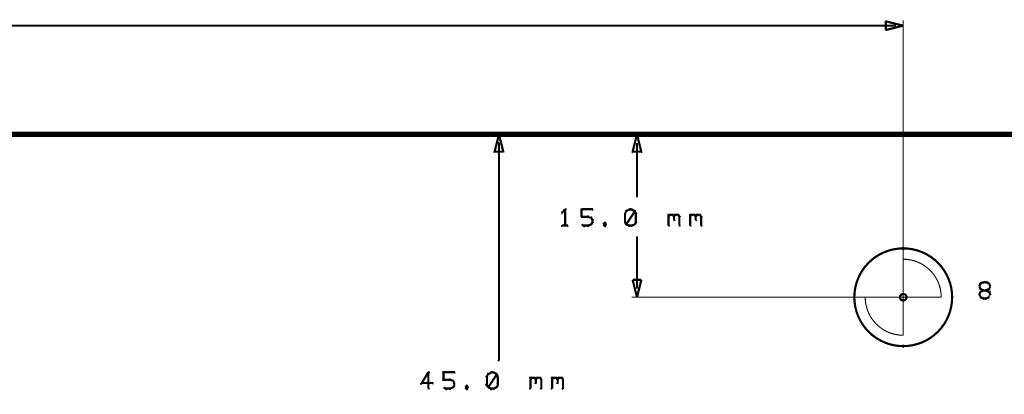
# Model space of a CAD drawing. Extents: x 178 to 725, y 26 to 878.
# Tile 43 of 93: x 506 to 597, y 288 to 323. Entities that reach past the tile are written whole.
import ezdxf

# ---------------------------------------------------------------- set-up
doc = ezdxf.new("R2010")
doc.units = 0
doc.layers.get('0').update_dxf_attribs({"linetype": 'CONTINUOUS'})
for name, color, linetype in [('COPPER', 3, 'CONTINUOUS'), ('DIMENSIONS', 2, 'CONTINUOUS'), ('DRAWING', 4, 'CONTINUOUS'), ('OUTLINES', 1, 'CONTINUOUS')]:
    doc.layers.add(name, color=color, linetype=linetype)

# ---------------------------------------------------------------- blocks, each defined once
blk = doc.blocks.new('VIA')
at = {"const_width": 0.2}
blk.add_lwpolyline([(-0.3, 0, 1), (0.3, 0, 1)], format="xyb", close=True, dxfattribs=at)

msp = doc.modelspace()

# ---------------------------------------------------------------- linework, layer by layer
at = {"layer": 'DIMENSIONS', "color": 94}
for points in [[(587.5, 322, 0.1, 0.1, 1), (587.5, 322, 0, 0, 0), (587.5, 322, 0, 0, 0), (587.5, 322, 0.2, 0.2, 0), (585.9, 321.6, 0, 0, 0), (585.9, 321.6, 0.1, 0.1, 0), (585.9, 321.6, 0.1, 0.1, 1), (585.9, 321.6, 0, 0, 0), (585.9, 321.6, 0.1, 0.1, 1), (586, 321.6, 0, 0, 0), (585.9, 321.6, 0, 0, 0), (585.9, 321.6, 0.2, 0.2, 0), (585.9, 322.4, 0, 0, 0), (585.9, 322.4, 0.1, 0.1, 0), (586, 322.4, 0.1, 0.1, 1), (585.9, 322.4, 0, 0, 0), (585.9, 322.4, 0.1, 0.1, 1), (585.9, 322.4, 0, 0, 0), (585.9, 322.4, 0, 0, 0), (585.9, 322.4, 0.2, 0.2, 0), (587.5, 322, 0.2, 0.2, 0), (587.5, 322, 0, 0, 0), (587.5, 322, 0.1, 0.1, 0), (587.5, 322, 0.1, 0.1, 1), (587.5, 322, 0, 0, 0)], [(550.3, 312, 0.1, 0.1, 1), (550.2, 312, 0, 0, 0), (550.3, 312, 0, 0, 0), (550.3, 312, 0.2, 0.2, 0), (550.7, 310.4, 0, 0, 0), (550.7, 310.4, 0.1, 0.1, 0), (550.6, 310.4, 0.1, 0.1, 1), (550.7, 310.4, 0, 0, 0), (550.7, 310.4, 0.1, 0.1, 1), (550.7, 310.4, 0, 0, 0), (550.7, 310.4, 0, 0, 0), (550.7, 310.4, 0.2, 0.2, 0), (549.9, 310.4, 0, 0, 0), (549.9, 310.4, 0.1, 0.1, 0), (549.9, 310.4, 0.1, 0.1, 1), (549.9, 310.4, 0, 0, 0), (549.8, 310.4, 0.1, 0.1, 1), (549.9, 310.4, 0, 0, 0), (549.9, 310.4, 0, 0, 0), (549.9, 310.4, 0.2, 0.2, 0), (550.3, 312, 0.2, 0.2, 0), (550.3, 312, 0, 0, 0), (550.3, 312, 0.1, 0.1, 0), (550.3, 312, 0.1, 0.1, 1), (550.2, 312, 0, 0, 0)], [(563, 312, 0.1, 0.1, 1), (563, 312, 0, 0, 0), (563, 312, 0, 0, 0), (563, 312, 0.2, 0.2, 0), (563.4, 310.4, 0, 0, 0), (563.4, 310.4, 0.1, 0.1, 0), (563.4, 310.4, 0.1, 0.1, 1), (563.4, 310.4, 0, 0, 0), (563.4, 310.3, 0.1, 0.1, 1), (563.4, 310.4, 0, 0, 0), (563.4, 310.4, 0, 0, 0), (563.4, 310.4, 0.2, 0.2, 0), (562.6, 310.4, 0, 0, 0), (562.6, 310.4, 0.1, 0.1, 0), (562.6, 310.4, 0.1, 0.1, 1), (562.6, 310.3, 0, 0, 0), (562.6, 310.4, 0.1, 0.1, 1), (562.6, 310.4, 0, 0, 0), (562.6, 310.4, 0, 0, 0), (562.6, 310.4, 0.2, 0.2, 0), (563, 312, 0.2, 0.2, 0), (563, 312, 0, 0, 0), (563, 312, 0.1, 0.1, 0), (563, 312, 0.1, 0.1, 1), (563, 312, 0, 0, 0)], [(563, 297, 0.1, 0.1, 1), (563, 297, 0, 0, 0), (563, 297, 0, 0, 0), (563, 297, 0.2, 0.2, 0), (562.6, 298.6, 0, 0, 0), (562.6, 298.6, 0.1, 0.1, 0), (562.6, 298.6, 0.1, 0.1, 1), (562.6, 298.6, 0, 0, 0), (562.6, 298.6, 0.1, 0.1, 1), (562.6, 298.6, 0, 0, 0), (562.6, 298.6, 0, 0, 0), (562.6, 298.6, 0.2, 0.2, 0), (563.4, 298.6, 0, 0, 0), (563.4, 298.6, 0.1, 0.1, 0), (563.4, 298.6, 0.1, 0.1, 1), (563.4, 298.6, 0, 0, 0), (563.4, 298.6, 0.1, 0.1, 1), (563.4, 298.6, 0, 0, 0), (563.4, 298.6, 0, 0, 0), (563.4, 298.6, 0.2, 0.2, 0), (563, 297, 0.2, 0.2, 0), (563, 297, 0, 0, 0), (563, 297, 0.1, 0.1, 0), (563, 297, 0.1, 0.1, 1), (563, 297, 0, 0, 0)]]:
    msp.add_lwpolyline(points, format="xyseb", close=True, dxfattribs=at)
for points in [[(587.5, 295, 0.1, 0.1, 1), (587.5, 295, 0, 0, 0), (587.5, 295, 0, 0, 0), (587.5, 295, 0.1, 0.1, 0), (587.5, 322.5, 0.1, 0.1, 0), (587.5, 322.5, 0, 0, 0), (587.5, 322.5, 0.1, 0.1, 0), (587.5, 322.5, 0.1, 0.1, 1), (587.5, 322.5, 0, 0, 0)], [(586.7, 321.9, 0.1, 0.1, 1), (586.7, 322.1, 0, 0, 0), (586.7, 322, 0, 0, 0), (586.7, 322, 0.2, 0.2, 0), (423.5, 322, 0.2, 0.2, 0), (423.5, 322, 0, 0, 0), (423.5, 322, 0.1, 0.1, 0), (423.5, 322.1, 0.1, 0.1, 1), (423.5, 321.9, 0, 0, 0)], [(589.5, 312, 0.1, 0.1, 1), (589.5, 312, 0, 0, 0), (589.5, 312, 0, 0, 0), (589.5, 312, 0.1, 0.1, 0), (549.8, 312, 0.1, 0.1, 0), (549.8, 312, 0, 0, 0), (549.8, 312, 0.1, 0.1, 0), (549.8, 312, 0.1, 0.1, 1), (549.8, 312, 0, 0, 0)], [(579.5, 312, 0.1, 0.1, 1), (579.5, 312, 0, 0, 0), (579.5, 312, 0, 0, 0), (579.5, 312, 0.1, 0.1, 0), (562.5, 312, 0.1, 0.1, 0), (562.5, 312, 0, 0, 0), (562.5, 312, 0.1, 0.1, 0), (562.5, 312, 0.1, 0.1, 1), (562.5, 312, 0, 0, 0)], [(550.3, 311.2, 0.1, 0.1, 1), (550.2, 311.2, 0, 0, 0), (550.3, 311.2, 0, 0, 0), (550.3, 311.2, 0.2, 0.2, 0), (550.3, 291.2, 0.2, 0.2, 0), (550.3, 291.2, 0, 0, 0), (550.3, 291.2, 0.1, 0.1, 0), (550.2, 291.2, 0.1, 0.1, 1), (550.3, 291.2, 0, 0, 0)], [(563, 311.2, 0.1, 0.1, 1), (563, 311.2, 0, 0, 0), (563, 311.2, 0, 0, 0), (563, 311.2, 0.2, 0.2, 0), (563, 306.2, 0.2, 0.2, 0), (563, 306.2, 0, 0, 0), (563, 306.2, 0.1, 0.1, 0), (563, 306.2, 0.1, 0.1, 1), (563, 306.2, 0, 0, 0)], [(556.4, 305, 0.1, 0.1, 1), (556.4, 305.1, 0, 0, 0), (556.4, 305.1, 0, 0, 0), (556.4, 305.1, 0.2, 0.2, 0), (556.1, 304.8, 0.2, 0.2, 0), (556.1, 304.8, 0, 0, 0), (556.1, 304.8, 0.1, 0.1, 0), (556.1, 304.9, 0.1, 0.1, 1), (556.2, 304.8, 0, 0, 0)], [(556.4, 303.6, 0.1, 0.1, 1), (556.5, 303.6, 0, 0, 0), (556.4, 303.6, 0, 0, 0), (556.4, 303.6, 0.2, 0.2, 0), (556.4, 305.1, 0.2, 0.2, 0), (556.4, 305.1, 0, 0, 0), (556.4, 305.1, 0.1, 0.1, 0), (556.5, 305.1, 0.1, 0.1, 1), (556.4, 305.1, 0, 0, 0)], [(557.9, 305.1, 0.1, 0.1, 1), (557.9, 305, 0, 0, 0), (557.9, 305.1, 0, 0, 0), (557.9, 305.1, 0.2, 0.2, 0), (558.9, 305.1, 0.2, 0.2, 0), (558.9, 305.1, 0, 0, 0), (558.9, 305.1, 0.1, 0.1, 0), (558.9, 305, 0.1, 0.1, 1), (558.9, 305.1, 0, 0, 0)], [(558.5, 304.4, 0.1, 0.1, 1), (558.5, 304.5, 0, 0, 0), (558.5, 304.4, 0, 0, 0), (558.5, 304.4, 0.2, 0.2, 0), (557.9, 304.4, 0.2, 0.2, 0), (557.9, 304.4, 0, 0, 0), (557.9, 304.4, 0.1, 0.1, 0), (557.9, 304.5, 0.1, 0.1, 1), (557.9, 304.4, 0, 0, 0)], [(557.9, 304.4, 0.1, 0.1, 1), (558, 304.4, 0, 0, 0), (557.9, 304.4, 0, 0, 0), (557.9, 304.4, 0.2, 0.2, 0), (557.9, 305.1, 0.2, 0.2, 0), (557.9, 305.1, 0, 0, 0), (557.9, 305.1, 0.1, 0.1, 0), (558, 305.1, 0.1, 0.1, 1), (557.9, 305.1, 0, 0, 0)], [(558.8, 304.3, 0.1, 0.1, 1), (558.8, 304.4, 0, 0, 0), (558.8, 304.3, 0, 0, 0), (558.8, 304.3, 0.2, 0.2, 0), (558.5, 304.4, 0.2, 0.2, 0), (558.5, 304.4, 0, 0, 0), (558.5, 304.4, 0.1, 0.1, 0), (558.5, 304.5, 0.1, 0.1, 1), (558.5, 304.4, 0, 0, 0)], [(558.9, 304, 0.1, 0.1, 1), (558.9, 304.1, 0, 0, 0), (558.9, 304.1, 0, 0, 0), (558.9, 304.1, 0.2, 0.2, 0), (558.8, 304.3, 0.2, 0.2, 0), (558.8, 304.3, 0, 0, 0), (558.8, 304.3, 0.1, 0.1, 0), (558.8, 304.3, 0.1, 0.1, 1), (558.7, 304.3, 0, 0, 0)], [(562.1, 304.9, 0.1, 0.1, 1), (562, 305, 0, 0, 0), (562, 304.9, 0, 0, 0), (562, 304.9, 0.2, 0.2, 0), (561.9, 304.7, 0.2, 0.2, 0), (561.9, 304.7, 0, 0, 0), (561.9, 304.7, 0.1, 0.1, 0), (561.9, 304.7, 0.1, 0.1, 1), (561.9, 304.7, 0, 0, 0)], [(562, 304.7, 0.1, 0.1, 1), (561.9, 304.7, 0, 0, 0), (561.9, 304.7, 0, 0, 0), (561.9, 304.7, 0.2, 0.2, 0), (561.9, 303.9, 0.2, 0.2, 0), (561.9, 303.9, 0, 0, 0), (561.9, 303.9, 0.1, 0.1, 0), (561.9, 303.9, 0.1, 0.1, 1), (562, 303.9, 0, 0, 0)], [(562.3, 305, 0.1, 0.1, 1), (562.3, 305.1, 0, 0, 0), (562.3, 305.1, 0, 0, 0), (562.3, 305.1, 0.2, 0.2, 0), (562, 304.9, 0.2, 0.2, 0), (562, 304.9, 0, 0, 0), (562, 304.9, 0.1, 0.1, 0), (562, 305, 0.1, 0.1, 1), (562, 304.9, 0, 0, 0)], [(562, 303.7, 0.1, 0.1, 1), (562.1, 303.7, 0, 0, 0), (562, 303.7, 0, 0, 0), (562, 303.7, 0.2, 0.2, 0), (562.8, 304.9, 0.2, 0.2, 0), (562.8, 304.9, 0, 0, 0), (562.8, 304.9, 0.1, 0.1, 0), (562.8, 304.9, 0.1, 0.1, 1), (562.7, 305, 0, 0, 0)], [(562.5, 305, 0.1, 0.1, 1), (562.5, 305.1, 0, 0, 0), (562.5, 305.1, 0, 0, 0), (562.5, 305.1, 0.2, 0.2, 0), (562.3, 305.1, 0.2, 0.2, 0), (562.3, 305.1, 0, 0, 0), (562.3, 305.1, 0.1, 0.1, 0), (562.3, 305.1, 0.1, 0.1, 1), (562.3, 305, 0, 0, 0)], [(562.8, 304.9, 0.1, 0.1, 1), (562.8, 305, 0, 0, 0), (562.8, 304.9, 0, 0, 0), (562.8, 304.9, 0.2, 0.2, 0), (562.5, 305.1, 0.2, 0.2, 0), (562.5, 305.1, 0, 0, 0), (562.5, 305.1, 0.1, 0.1, 0), (562.5, 305.1, 0.1, 0.1, 1), (562.5, 305, 0, 0, 0)], [(562.9, 304.7, 0.1, 0.1, 1), (562.9, 304.7, 0, 0, 0), (562.9, 304.7, 0, 0, 0), (562.9, 304.7, 0.2, 0.2, 0), (562.8, 304.9, 0.2, 0.2, 0), (562.8, 304.9, 0, 0, 0), (562.8, 304.9, 0.1, 0.1, 0), (562.8, 305, 0.1, 0.1, 1), (562.7, 304.9, 0, 0, 0)], [(562.9, 303.9, 0.1, 0.1, 1), (563, 303.9, 0, 0, 0), (562.9, 303.9, 0, 0, 0), (562.9, 303.9, 0.2, 0.2, 0), (562.9, 304.7, 0.2, 0.2, 0), (562.9, 304.7, 0, 0, 0), (562.9, 304.7, 0.1, 0.1, 0), (563, 304.7, 0.1, 0.1, 1), (562.9, 304.7, 0, 0, 0)], [(565.9, 304.5, 0.1, 0.1, 1), (565.9, 304.4, 0, 0, 0), (565.9, 304.4, 0, 0, 0), (565.9, 304.4, 0.2, 0.2, 0), (566, 304.6, 0.2, 0.2, 0), (566, 304.6, 0, 0, 0), (566, 304.6, 0.1, 0.1, 0), (566.1, 304.5, 0.1, 0.1, 1), (566, 304.6, 0, 0, 0)], [(565.9, 303.6, 0.1, 0.1, 1), (566, 303.6, 0, 0, 0), (565.9, 303.6, 0, 0, 0), (565.9, 303.6, 0.2, 0.2, 0), (565.9, 304.6, 0.2, 0.2, 0), (565.9, 304.6, 0, 0, 0), (565.9, 304.6, 0.1, 0.1, 0), (566, 304.6, 0.1, 0.1, 1), (565.9, 304.6, 0, 0, 0)], [(566, 304.6, 0.1, 0.1, 1), (566, 304.5, 0, 0, 0), (566, 304.6, 0, 0, 0), (566, 304.6, 0.2, 0.2, 0), (566.3, 304.6, 0.2, 0.2, 0), (566.3, 304.6, 0, 0, 0), (566.3, 304.6, 0.1, 0.1, 0), (566.3, 304.5, 0.1, 0.1, 1), (566.3, 304.6, 0, 0, 0)], [(566.3, 304.6, 0.1, 0.1, 1), (566.2, 304.5, 0, 0, 0), (566.3, 304.6, 0, 0, 0), (566.3, 304.6, 0.2, 0.2, 0), (566.4, 304.4, 0.2, 0.2, 0), (566.4, 304.4, 0, 0, 0), (566.4, 304.4, 0.1, 0.1, 0), (566.4, 304.4, 0.1, 0.1, 1), (566.4, 304.5, 0, 0, 0)], [(566.4, 304.5, 0.1, 0.1, 1), (566.4, 304.4, 0, 0, 0), (566.4, 304.4, 0, 0, 0), (566.4, 304.4, 0.2, 0.2, 0), (566.5, 304.6, 0.2, 0.2, 0), (566.5, 304.6, 0, 0, 0), (566.5, 304.6, 0.1, 0.1, 0), (566.6, 304.5, 0.1, 0.1, 1), (566.5, 304.6, 0, 0, 0)], [(566.5, 304.4, 0.1, 0.1, 1), (566.4, 304.4, 0, 0, 0), (566.4, 304.4, 0, 0, 0), (566.4, 304.4, 0.2, 0.2, 0), (566.4, 304.1, 0.2, 0.2, 0), (566.4, 304.1, 0, 0, 0), (566.4, 304.1, 0.1, 0.1, 0), (566.4, 304.1, 0.1, 0.1, 1), (566.5, 304.1, 0, 0, 0)], [(566.5, 304.6, 0.1, 0.1, 1), (566.5, 304.5, 0, 0, 0), (566.5, 304.6, 0, 0, 0), (566.5, 304.6, 0.2, 0.2, 0), (566.8, 304.6, 0.2, 0.2, 0), (566.8, 304.6, 0, 0, 0), (566.8, 304.6, 0.1, 0.1, 0), (566.8, 304.5, 0.1, 0.1, 1), (566.8, 304.6, 0, 0, 0)], [(566.8, 304.6, 0.1, 0.1, 1), (566.7, 304.5, 0, 0, 0), (566.8, 304.6, 0, 0, 0), (566.8, 304.6, 0.2, 0.2, 0), (566.9, 304.4, 0.2, 0.2, 0), (566.9, 304.4, 0, 0, 0), (566.9, 304.4, 0.1, 0.1, 0), (566.9, 304.4, 0.1, 0.1, 1), (566.9, 304.5, 0, 0, 0)], [(567, 304.4, 0.1, 0.1, 1), (566.9, 304.4, 0, 0, 0), (566.9, 304.4, 0, 0, 0), (566.9, 304.4, 0.2, 0.2, 0), (566.9, 303.6, 0.2, 0.2, 0), (566.9, 303.6, 0, 0, 0), (566.9, 303.6, 0.1, 0.1, 0), (566.9, 303.6, 0.1, 0.1, 1), (567, 303.6, 0, 0, 0)], [(567.9, 304.5, 0.1, 0.1, 1), (567.9, 304.4, 0, 0, 0), (567.9, 304.4, 0, 0, 0), (567.9, 304.4, 0.2, 0.2, 0), (568, 304.6, 0.2, 0.2, 0), (568, 304.6, 0, 0, 0), (568, 304.6, 0.1, 0.1, 0), (568.1, 304.5, 0.1, 0.1, 1), (568, 304.6, 0, 0, 0)], [(567.9, 303.6, 0.1, 0.1, 1), (568, 303.6, 0, 0, 0), (567.9, 303.6, 0, 0, 0), (567.9, 303.6, 0.2, 0.2, 0), (567.9, 304.6, 0.2, 0.2, 0), (567.9, 304.6, 0, 0, 0), (567.9, 304.6, 0.1, 0.1, 0), (568, 304.6, 0.1, 0.1, 1), (567.9, 304.6, 0, 0, 0)], [(568, 304.6, 0.1, 0.1, 1), (568, 304.5, 0, 0, 0), (568, 304.6, 0, 0, 0), (568, 304.6, 0.2, 0.2, 0), (568.3, 304.6, 0.2, 0.2, 0), (568.3, 304.6, 0, 0, 0), (568.3, 304.6, 0.1, 0.1, 0), (568.3, 304.5, 0.1, 0.1, 1), (568.3, 304.6, 0, 0, 0)], [(568.3, 304.6, 0.1, 0.1, 1), (568.2, 304.5, 0, 0, 0), (568.3, 304.6, 0, 0, 0), (568.3, 304.6, 0.2, 0.2, 0), (568.4, 304.4, 0.2, 0.2, 0), (568.4, 304.4, 0, 0, 0), (568.4, 304.4, 0.1, 0.1, 0), (568.4, 304.4, 0.1, 0.1, 1), (568.4, 304.5, 0, 0, 0)], [(568.4, 304.5, 0.1, 0.1, 1), (568.4, 304.4, 0, 0, 0), (568.4, 304.4, 0, 0, 0), (568.4, 304.4, 0.2, 0.2, 0), (568.5, 304.6, 0.2, 0.2, 0), (568.5, 304.6, 0, 0, 0), (568.5, 304.6, 0.1, 0.1, 0), (568.6, 304.5, 0.1, 0.1, 1), (568.5, 304.6, 0, 0, 0)], [(568.5, 304.4, 0.1, 0.1, 1), (568.4, 304.4, 0, 0, 0), (568.4, 304.4, 0, 0, 0), (568.4, 304.4, 0.2, 0.2, 0), (568.4, 304.1, 0.2, 0.2, 0), (568.4, 304.1, 0, 0, 0), (568.4, 304.1, 0.1, 0.1, 0), (568.4, 304.1, 0.1, 0.1, 1), (568.5, 304.1, 0, 0, 0)], [(568.5, 304.6, 0.1, 0.1, 1), (568.5, 304.5, 0, 0, 0), (568.5, 304.6, 0, 0, 0), (568.5, 304.6, 0.2, 0.2, 0), (568.8, 304.6, 0.2, 0.2, 0), (568.8, 304.6, 0, 0, 0), (568.8, 304.6, 0.1, 0.1, 0), (568.8, 304.5, 0.1, 0.1, 1), (568.8, 304.6, 0, 0, 0)], [(568.8, 304.6, 0.1, 0.1, 1), (568.7, 304.5, 0, 0, 0), (568.8, 304.6, 0, 0, 0), (568.8, 304.6, 0.2, 0.2, 0), (568.9, 304.4, 0.2, 0.2, 0), (568.9, 304.4, 0, 0, 0), (568.9, 304.4, 0.1, 0.1, 0), (568.9, 304.4, 0.1, 0.1, 1), (568.9, 304.5, 0, 0, 0)], [(569, 304.4, 0.1, 0.1, 1), (568.9, 304.4, 0, 0, 0), (568.9, 304.4, 0, 0, 0), (568.9, 304.4, 0.2, 0.2, 0), (568.9, 303.6, 0.2, 0.2, 0), (568.9, 303.6, 0, 0, 0), (568.9, 303.6, 0.1, 0.1, 0), (568.9, 303.6, 0.1, 0.1, 1), (569, 303.6, 0, 0, 0)], [(556.1, 303.6, 0.1, 0.1, 1), (556.1, 303.5, 0, 0, 0), (556.1, 303.6, 0, 0, 0), (556.1, 303.6, 0.2, 0.2, 0), (556.6, 303.6, 0.2, 0.2, 0), (556.6, 303.6, 0, 0, 0), (556.6, 303.6, 0.1, 0.1, 0), (556.6, 303.5, 0.1, 0.1, 1), (556.6, 303.6, 0, 0, 0)], [(557.9, 303.7, 0.1, 0.1, 1), (557.9, 303.7, 0, 0, 0), (557.9, 303.7, 0, 0, 0), (557.9, 303.7, 0.2, 0.2, 0), (558.1, 303.6, 0.2, 0.2, 0), (558.1, 303.6, 0, 0, 0), (558.1, 303.6, 0.1, 0.1, 0), (558.1, 303.5, 0.1, 0.1, 1), (558.2, 303.6, 0, 0, 0)], [(558.1, 303.6, 0.1, 0.1, 1), (558.1, 303.5, 0, 0, 0), (558.1, 303.6, 0, 0, 0), (558.1, 303.6, 0.2, 0.2, 0), (558.5, 303.6, 0.2, 0.2, 0), (558.5, 303.6, 0, 0, 0), (558.5, 303.6, 0.1, 0.1, 0), (558.5, 303.5, 0.1, 0.1, 1), (558.5, 303.6, 0, 0, 0)], [(558.5, 303.6, 0.1, 0.1, 1), (558.5, 303.5, 0, 0, 0), (558.5, 303.6, 0, 0, 0), (558.5, 303.6, 0.2, 0.2, 0), (558.8, 303.7, 0.2, 0.2, 0), (558.8, 303.7, 0, 0, 0), (558.8, 303.7, 0.1, 0.1, 0), (558.8, 303.7, 0.1, 0.1, 1), (558.8, 303.7, 0, 0, 0)], [(558.7, 303.7, 0.1, 0.1, 1), (558.8, 303.7, 0, 0, 0), (558.8, 303.7, 0, 0, 0), (558.8, 303.7, 0.2, 0.2, 0), (558.9, 303.9, 0.2, 0.2, 0), (558.9, 303.9, 0, 0, 0), (558.9, 303.9, 0.1, 0.1, 0), (558.9, 303.9, 0.1, 0.1, 1), (558.9, 304, 0, 0, 0)], [(558.9, 303.9, 0.1, 0.1, 1), (559, 303.9, 0, 0, 0), (558.9, 303.9, 0, 0, 0), (558.9, 303.9, 0.2, 0.2, 0), (558.9, 304.1, 0.2, 0.2, 0), (558.9, 304.1, 0, 0, 0), (558.9, 304.1, 0.1, 0.1, 0), (559, 304.1, 0.1, 0.1, 1), (558.9, 304.1, 0, 0, 0)], [(560.1, 303.8, 0.1, 0.1, 1), (560, 303.9, 0, 0, 0), (560, 303.8, 0, 0, 0), (560, 303.8, 0.2, 0.2, 0), (559.9, 303.7, 0.2, 0.2, 0), (559.9, 303.7, 0, 0, 0), (559.9, 303.7, 0.1, 0.1, 0), (559.9, 303.7, 0.1, 0.1, 1), (559.9, 303.7, 0, 0, 0)], [(559.9, 303.7, 0.1, 0.1, 1), (559.9, 303.7, 0, 0, 0), (559.9, 303.7, 0, 0, 0), (559.9, 303.7, 0.2, 0.2, 0), (560, 303.6, 0.2, 0.2, 0), (560, 303.6, 0, 0, 0), (560, 303.6, 0.1, 0.1, 0), (560, 303.5, 0.1, 0.1, 1), (560.1, 303.6, 0, 0, 0)], [(560.1, 303.7, 0.1, 0.1, 1), (560.2, 303.7, 0, 0, 0), (560.1, 303.7, 0, 0, 0), (560.1, 303.7, 0.2, 0.2, 0), (560, 303.8, 0.2, 0.2, 0), (560, 303.8, 0, 0, 0), (560, 303.8, 0.1, 0.1, 0), (560.1, 303.9, 0.1, 0.1, 1), (560, 303.8, 0, 0, 0)], [(560, 303.6, 0.1, 0.1, 1), (560.1, 303.5, 0, 0, 0), (560, 303.6, 0, 0, 0), (560, 303.6, 0.2, 0.2, 0), (560.1, 303.7, 0.2, 0.2, 0), (560.1, 303.7, 0, 0, 0), (560.1, 303.7, 0.1, 0.1, 0), (560.2, 303.7, 0.1, 0.1, 1), (560.1, 303.7, 0, 0, 0)], [(561.9, 304, 0.1, 0.1, 1), (561.9, 303.9, 0, 0, 0), (561.9, 303.9, 0, 0, 0), (561.9, 303.9, 0.2, 0.2, 0), (562, 303.7, 0.2, 0.2, 0), (562, 303.7, 0, 0, 0), (562, 303.7, 0.1, 0.1, 0), (562, 303.7, 0.1, 0.1, 1), (562.1, 303.7, 0, 0, 0)], [(562, 303.7, 0.1, 0.1, 1), (562, 303.7, 0, 0, 0), (562, 303.7, 0, 0, 0), (562, 303.7, 0.2, 0.2, 0), (562.3, 303.6, 0.2, 0.2, 0), (562.3, 303.6, 0, 0, 0), (562.3, 303.6, 0.1, 0.1, 0), (562.3, 303.5, 0.1, 0.1, 1), (562.3, 303.6, 0, 0, 0)], [(562.3, 303.6, 0.1, 0.1, 1), (562.3, 303.5, 0, 0, 0), (562.3, 303.6, 0, 0, 0), (562.3, 303.6, 0.2, 0.2, 0), (562.5, 303.6, 0.2, 0.2, 0), (562.5, 303.6, 0, 0, 0), (562.5, 303.6, 0.1, 0.1, 0), (562.5, 303.5, 0.1, 0.1, 1), (562.5, 303.6, 0, 0, 0)], [(562.5, 303.6, 0.1, 0.1, 1), (562.5, 303.5, 0, 0, 0), (562.5, 303.6, 0, 0, 0), (562.5, 303.6, 0.2, 0.2, 0), (562.8, 303.7, 0.2, 0.2, 0), (562.8, 303.7, 0, 0, 0), (562.8, 303.7, 0.1, 0.1, 0), (562.8, 303.7, 0.1, 0.1, 1), (562.8, 303.7, 0, 0, 0)], [(562.7, 303.7, 0.1, 0.1, 1), (562.8, 303.7, 0, 0, 0), (562.8, 303.7, 0, 0, 0), (562.8, 303.7, 0.2, 0.2, 0), (562.9, 303.9, 0.2, 0.2, 0), (562.9, 303.9, 0, 0, 0), (562.9, 303.9, 0.1, 0.1, 0), (562.9, 303.9, 0.1, 0.1, 1), (562.9, 304, 0, 0, 0)], [(563, 297.8, 0.1, 0.1, 1), (563, 297.8, 0, 0, 0), (563, 297.8, 0, 0, 0), (563, 297.8, 0.2, 0.2, 0), (563, 302.6, 0.2, 0.2, 0), (563, 302.6, 0, 0, 0), (563, 302.6, 0.1, 0.1, 0), (563, 302.6, 0.1, 0.1, 1), (563, 302.6, 0, 0, 0)], [(586.7, 297, 0.1, 0.1, 1), (586.7, 297, 0, 0, 0), (586.7, 297, 0, 0, 0), (586.7, 297, 0.1, 0.1, 0), (562.5, 297, 0.1, 0.1, 0), (562.5, 297, 0, 0, 0), (562.5, 297, 0.1, 0.1, 0), (562.5, 297, 0.1, 0.1, 1), (562.5, 297, 0, 0, 0)], [(543.9, 290, 0.1, 0.1, 1), (543.8, 290.1, 0, 0, 0), (543.8, 290.1, 0, 0, 0), (543.8, 290.1, 0.2, 0.2, 0), (543.2, 289.1, 0.2, 0.2, 0), (543.2, 289.1, 0, 0, 0), (543.2, 289.1, 0.1, 0.1, 0), (543.1, 289.1, 0.1, 0.1, 1), (543.2, 289, 0, 0, 0)], [(543.8, 288.6, 0.1, 0.1, 1), (543.9, 288.6, 0, 0, 0), (543.8, 288.6, 0, 0, 0), (543.8, 288.6, 0.2, 0.2, 0), (543.8, 290.1, 0.2, 0.2, 0), (543.8, 290.1, 0, 0, 0), (543.8, 290.1, 0.1, 0.1, 0), (543.9, 290.1, 0.1, 0.1, 1), (543.8, 290.1, 0, 0, 0)], [(545.1, 289.4, 0.1, 0.1, 1), (545.2, 289.4, 0, 0, 0), (545.2, 289.4, 0, 0, 0), (545.2, 289.4, 0.2, 0.2, 0), (545.2, 290.1, 0.2, 0.2, 0), (545.2, 290.1, 0, 0, 0), (545.2, 290.1, 0.1, 0.1, 0), (545.2, 290.1, 0.1, 0.1, 1), (545.1, 290.1, 0, 0, 0)], [(545.2, 290.1, 0.1, 0.1, 1), (545.2, 290, 0, 0, 0), (545.2, 290.1, 0, 0, 0), (545.2, 290.1, 0.2, 0.2, 0), (546.2, 290.1, 0.2, 0.2, 0), (546.2, 290.1, 0, 0, 0), (546.2, 290.1, 0.1, 0.1, 0), (546.2, 290, 0.1, 0.1, 1), (546.2, 290.1, 0, 0, 0)], [(549.4, 289.9, 0.1, 0.1, 1), (549.3, 290, 0, 0, 0), (549.3, 289.9, 0, 0, 0), (549.3, 289.9, 0.2, 0.2, 0), (549.2, 289.7, 0.2, 0.2, 0), (549.2, 289.7, 0, 0, 0), (549.2, 289.7, 0.1, 0.1, 0), (549.1, 289.7, 0.1, 0.1, 1), (549.2, 289.7, 0, 0, 0)], [(549.6, 290, 0.1, 0.1, 1), (549.5, 290.1, 0, 0, 0), (549.6, 290.1, 0, 0, 0), (549.6, 290.1, 0.2, 0.2, 0), (549.3, 289.9, 0.2, 0.2, 0), (549.3, 289.9, 0, 0, 0), (549.3, 289.9, 0.1, 0.1, 0), (549.3, 290, 0.1, 0.1, 1), (549.3, 289.9, 0, 0, 0)], [(549.3, 288.7, 0.1, 0.1, 1), (549.4, 288.7, 0, 0, 0), (549.3, 288.7, 0, 0, 0), (549.3, 288.7, 0.2, 0.2, 0), (550.1, 289.9, 0.2, 0.2, 0), (550.1, 289.9, 0, 0, 0), (550.1, 289.9, 0.1, 0.1, 0), (550.1, 289.9, 0.1, 0.1, 1), (550, 290, 0, 0, 0)], [(549.8, 290, 0.1, 0.1, 1), (549.8, 290.1, 0, 0, 0), (549.8, 290.1, 0, 0, 0), (549.8, 290.1, 0.2, 0.2, 0), (549.6, 290.1, 0.2, 0.2, 0), (549.6, 290.1, 0, 0, 0), (549.6, 290.1, 0.1, 0.1, 0), (549.6, 290.1, 0.1, 0.1, 1), (549.6, 290, 0, 0, 0)], [(550, 289.9, 0.1, 0.1, 1), (550.1, 290, 0, 0, 0), (550.1, 289.9, 0, 0, 0), (550.1, 289.9, 0.2, 0.2, 0), (549.8, 290.1, 0.2, 0.2, 0), (549.8, 290.1, 0, 0, 0), (549.8, 290.1, 0.1, 0.1, 0), (549.8, 290.1, 0.1, 0.1, 1), (549.8, 290, 0, 0, 0)], [(550.1, 289.7, 0.1, 0.1, 1), (550.2, 289.7, 0, 0, 0), (550.2, 289.7, 0, 0, 0), (550.2, 289.7, 0.2, 0.2, 0), (550.1, 289.9, 0.2, 0.2, 0), (550.1, 289.9, 0, 0, 0), (550.1, 289.9, 0.1, 0.1, 0), (550.1, 290, 0.1, 0.1, 1), (550, 289.9, 0, 0, 0)], [(543.2, 289.1, 0.1, 0.1, 1), (543.2, 289, 0, 0, 0), (543.2, 289.1, 0, 0, 0), (543.2, 289.1, 0.2, 0.2, 0), (544.2, 289.1, 0.2, 0.2, 0), (544.2, 289.1, 0, 0, 0), (544.2, 289.1, 0.1, 0.1, 0), (544.2, 289, 0.1, 0.1, 1), (544.2, 289.1, 0, 0, 0)], [(545.8, 289.4, 0.1, 0.1, 1), (545.8, 289.5, 0, 0, 0), (545.8, 289.4, 0, 0, 0), (545.8, 289.4, 0.2, 0.2, 0), (545.2, 289.4, 0.2, 0.2, 0), (545.2, 289.4, 0, 0, 0), (545.2, 289.4, 0.1, 0.1, 0), (545.2, 289.5, 0.1, 0.1, 1), (545.2, 289.4, 0, 0, 0)], [(546, 289.3, 0.1, 0.1, 1), (546.1, 289.4, 0, 0, 0), (546.1, 289.3, 0, 0, 0), (546.1, 289.3, 0.2, 0.2, 0), (545.8, 289.4, 0.2, 0.2, 0), (545.8, 289.4, 0, 0, 0), (545.8, 289.4, 0.1, 0.1, 0), (545.8, 289.5, 0.1, 0.1, 1), (545.8, 289.4, 0, 0, 0)], [(546.1, 289.1, 0.1, 0.1, 1), (546.2, 289.1, 0, 0, 0), (546.2, 289.1, 0, 0, 0), (546.2, 289.1, 0.2, 0.2, 0), (546.1, 289.3, 0.2, 0.2, 0), (546.1, 289.3, 0, 0, 0), (546.1, 289.3, 0.1, 0.1, 0), (546.1, 289.3, 0.1, 0.1, 1), (546, 289.3, 0, 0, 0)], [(546, 288.7, 0.1, 0.1, 1), (546.1, 288.7, 0, 0, 0), (546.1, 288.7, 0, 0, 0), (546.1, 288.7, 0.2, 0.2, 0), (546.2, 288.9, 0.2, 0.2, 0), (546.2, 288.9, 0, 0, 0), (546.2, 288.9, 0.1, 0.1, 0), (546.2, 288.9, 0.1, 0.1, 1), (546.1, 289, 0, 0, 0)], [(546.1, 288.9, 0.1, 0.1, 1), (546.2, 288.9, 0, 0, 0), (546.2, 288.9, 0, 0, 0), (546.2, 288.9, 0.2, 0.2, 0), (546.2, 289.1, 0.2, 0.2, 0), (546.2, 289.1, 0, 0, 0), (546.2, 289.1, 0.1, 0.1, 0), (546.2, 289.1, 0.1, 0.1, 1), (546.1, 289.1, 0, 0, 0)], [(547.4, 288.8, 0.1, 0.1, 1), (547.3, 288.9, 0, 0, 0), (547.3, 288.8, 0, 0, 0), (547.3, 288.8, 0.2, 0.2, 0), (547.2, 288.7, 0.2, 0.2, 0), (547.2, 288.7, 0, 0, 0), (547.2, 288.7, 0.1, 0.1, 0), (547.2, 288.7, 0.1, 0.1, 1), (547.2, 288.7, 0, 0, 0)], [(547.4, 288.7, 0.1, 0.1, 1), (547.5, 288.7, 0, 0, 0), (547.4, 288.7, 0, 0, 0), (547.4, 288.7, 0.2, 0.2, 0), (547.3, 288.8, 0.2, 0.2, 0), (547.3, 288.8, 0, 0, 0), (547.3, 288.8, 0.1, 0.1, 0), (547.4, 288.9, 0.1, 0.1, 1), (547.3, 288.8, 0, 0, 0)], [(549.2, 289, 0.1, 0.1, 1), (549.1, 288.9, 0, 0, 0), (549.2, 288.9, 0, 0, 0), (549.2, 288.9, 0.2, 0.2, 0), (549.3, 288.7, 0.2, 0.2, 0), (549.3, 288.7, 0, 0, 0), (549.3, 288.7, 0.1, 0.1, 0), (549.3, 288.7, 0.1, 0.1, 1), (549.4, 288.7, 0, 0, 0)], [(549.2, 289.7, 0.1, 0.1, 1), (549.1, 289.7, 0, 0, 0), (549.2, 289.7, 0, 0, 0), (549.2, 289.7, 0.2, 0.2, 0), (549.2, 288.9, 0.2, 0.2, 0), (549.2, 288.9, 0, 0, 0), (549.2, 288.9, 0.1, 0.1, 0), (549.1, 288.9, 0.1, 0.1, 1), (549.2, 288.9, 0, 0, 0)], [(550, 288.7, 0.1, 0.1, 1), (550.1, 288.7, 0, 0, 0), (550.1, 288.7, 0, 0, 0), (550.1, 288.7, 0.2, 0.2, 0), (550.2, 288.9, 0.2, 0.2, 0), (550.2, 288.9, 0, 0, 0), (550.2, 288.9, 0.1, 0.1, 0), (550.2, 288.9, 0.1, 0.1, 1), (550.1, 289, 0, 0, 0)], [(550.1, 288.9, 0.1, 0.1, 1), (550.2, 288.9, 0, 0, 0), (550.2, 288.9, 0, 0, 0), (550.2, 288.9, 0.2, 0.2, 0), (550.2, 289.7, 0.2, 0.2, 0), (550.2, 289.7, 0, 0, 0), (550.2, 289.7, 0.1, 0.1, 0), (550.2, 289.7, 0.1, 0.1, 1), (550.1, 289.7, 0, 0, 0)], [(553.1, 288.6, 0.1, 0.1, 1), (553.2, 288.6, 0, 0, 0), (553.2, 288.6, 0, 0, 0), (553.2, 288.6, 0.2, 0.2, 0), (553.2, 289.6, 0.2, 0.2, 0), (553.2, 289.6, 0, 0, 0), (553.2, 289.6, 0.1, 0.1, 0), (553.2, 289.6, 0.1, 0.1, 1), (553.1, 289.6, 0, 0, 0)], [(553.2, 289.5, 0.1, 0.1, 1), (553.2, 289.4, 0, 0, 0), (553.2, 289.4, 0, 0, 0), (553.2, 289.4, 0.2, 0.2, 0), (553.3, 289.6, 0.2, 0.2, 0), (553.3, 289.6, 0, 0, 0), (553.3, 289.6, 0.1, 0.1, 0), (553.4, 289.5, 0.1, 0.1, 1), (553.3, 289.6, 0, 0, 0)], [(553.3, 289.6, 0.1, 0.1, 1), (553.3, 289.5, 0, 0, 0), (553.3, 289.6, 0, 0, 0), (553.3, 289.6, 0.2, 0.2, 0), (553.6, 289.6, 0.2, 0.2, 0), (553.6, 289.6, 0, 0, 0), (553.6, 289.6, 0.1, 0.1, 0), (553.6, 289.5, 0.1, 0.1, 1), (553.6, 289.6, 0, 0, 0)], [(553.6, 289.6, 0.1, 0.1, 1), (553.5, 289.5, 0, 0, 0), (553.6, 289.6, 0, 0, 0), (553.6, 289.6, 0.2, 0.2, 0), (553.7, 289.4, 0.2, 0.2, 0), (553.7, 289.4, 0, 0, 0), (553.7, 289.4, 0.1, 0.1, 0), (553.7, 289.4, 0.1, 0.1, 1), (553.7, 289.5, 0, 0, 0)], [(553.7, 289.4, 0.1, 0.1, 1), (553.6, 289.4, 0, 0, 0), (553.7, 289.4, 0, 0, 0), (553.7, 289.4, 0.2, 0.2, 0), (553.7, 289.1, 0.2, 0.2, 0), (553.7, 289.1, 0, 0, 0), (553.7, 289.1, 0.1, 0.1, 0), (553.6, 289.1, 0.1, 0.1, 1), (553.7, 289.1, 0, 0, 0)], [(553.7, 289.5, 0.1, 0.1, 1), (553.7, 289.4, 0, 0, 0), (553.7, 289.4, 0, 0, 0), (553.7, 289.4, 0.2, 0.2, 0), (553.8, 289.6, 0.2, 0.2, 0), (553.8, 289.6, 0, 0, 0), (553.8, 289.6, 0.1, 0.1, 0), (553.9, 289.5, 0.1, 0.1, 1), (553.8, 289.6, 0, 0, 0)], [(553.8, 289.6, 0.1, 0.1, 1), (553.8, 289.5, 0, 0, 0), (553.8, 289.6, 0, 0, 0), (553.8, 289.6, 0.2, 0.2, 0), (554.1, 289.6, 0.2, 0.2, 0), (554.1, 289.6, 0, 0, 0), (554.1, 289.6, 0.1, 0.1, 0), (554.1, 289.5, 0.1, 0.1, 1), (554.1, 289.6, 0, 0, 0)], [(554.1, 289.6, 0.1, 0.1, 1), (554, 289.5, 0, 0, 0), (554.1, 289.6, 0, 0, 0), (554.1, 289.6, 0.2, 0.2, 0), (554.2, 289.4, 0.2, 0.2, 0), (554.2, 289.4, 0, 0, 0), (554.2, 289.4, 0.1, 0.1, 0), (554.2, 289.4, 0.1, 0.1, 1), (554.2, 289.5, 0, 0, 0)], [(554.2, 289.4, 0.1, 0.1, 1), (554.1, 289.4, 0, 0, 0), (554.2, 289.4, 0, 0, 0), (554.2, 289.4, 0.2, 0.2, 0), (554.2, 288.6, 0.2, 0.2, 0), (554.2, 288.6, 0, 0, 0), (554.2, 288.6, 0.1, 0.1, 0), (554.1, 288.6, 0.1, 0.1, 1), (554.2, 288.6, 0, 0, 0)], [(555.1, 288.6, 0.1, 0.1, 1), (555.2, 288.6, 0, 0, 0), (555.2, 288.6, 0, 0, 0), (555.2, 288.6, 0.2, 0.2, 0), (555.2, 289.6, 0.2, 0.2, 0), (555.2, 289.6, 0, 0, 0), (555.2, 289.6, 0.1, 0.1, 0), (555.2, 289.6, 0.1, 0.1, 1), (555.1, 289.6, 0, 0, 0)], [(555.2, 289.5, 0.1, 0.1, 1), (555.2, 289.4, 0, 0, 0), (555.2, 289.4, 0, 0, 0), (555.2, 289.4, 0.2, 0.2, 0), (555.3, 289.6, 0.2, 0.2, 0), (555.3, 289.6, 0, 0, 0), (555.3, 289.6, 0.1, 0.1, 0), (555.4, 289.5, 0.1, 0.1, 1), (555.3, 289.6, 0, 0, 0)], [(555.3, 289.6, 0.1, 0.1, 1), (555.3, 289.5, 0, 0, 0), (555.3, 289.6, 0, 0, 0), (555.3, 289.6, 0.2, 0.2, 0), (555.6, 289.6, 0.2, 0.2, 0), (555.6, 289.6, 0, 0, 0), (555.6, 289.6, 0.1, 0.1, 0), (555.6, 289.5, 0.1, 0.1, 1), (555.6, 289.6, 0, 0, 0)], [(555.6, 289.6, 0.1, 0.1, 1), (555.5, 289.5, 0, 0, 0), (555.6, 289.6, 0, 0, 0), (555.6, 289.6, 0.2, 0.2, 0), (555.7, 289.4, 0.2, 0.2, 0), (555.7, 289.4, 0, 0, 0), (555.7, 289.4, 0.1, 0.1, 0), (555.7, 289.4, 0.1, 0.1, 1), (555.7, 289.5, 0, 0, 0)], [(555.7, 289.4, 0.1, 0.1, 1), (555.6, 289.4, 0, 0, 0), (555.7, 289.4, 0, 0, 0), (555.7, 289.4, 0.2, 0.2, 0), (555.7, 289.1, 0.2, 0.2, 0), (555.7, 289.1, 0, 0, 0), (555.7, 289.1, 0.1, 0.1, 0), (555.6, 289.1, 0.1, 0.1, 1), (555.7, 289.1, 0, 0, 0)], [(555.7, 289.5, 0.1, 0.1, 1), (555.7, 289.4, 0, 0, 0), (555.7, 289.4, 0, 0, 0), (555.7, 289.4, 0.2, 0.2, 0), (555.8, 289.6, 0.2, 0.2, 0), (555.8, 289.6, 0, 0, 0), (555.8, 289.6, 0.1, 0.1, 0), (555.9, 289.5, 0.1, 0.1, 1), (555.8, 289.6, 0, 0, 0)], [(555.8, 289.6, 0.1, 0.1, 1), (555.8, 289.5, 0, 0, 0), (555.8, 289.6, 0, 0, 0), (555.8, 289.6, 0.2, 0.2, 0), (556.1, 289.6, 0.2, 0.2, 0), (556.1, 289.6, 0, 0, 0), (556.1, 289.6, 0.1, 0.1, 0), (556.1, 289.5, 0.1, 0.1, 1), (556.1, 289.6, 0, 0, 0)], [(556.1, 289.6, 0.1, 0.1, 1), (556, 289.5, 0, 0, 0), (556.1, 289.6, 0, 0, 0), (556.1, 289.6, 0.2, 0.2, 0), (556.2, 289.4, 0.2, 0.2, 0), (556.2, 289.4, 0, 0, 0), (556.2, 289.4, 0.1, 0.1, 0), (556.2, 289.4, 0.1, 0.1, 1), (556.2, 289.5, 0, 0, 0)], [(556.2, 289.4, 0.1, 0.1, 1), (556.1, 289.4, 0, 0, 0), (556.2, 289.4, 0, 0, 0), (556.2, 289.4, 0.2, 0.2, 0), (556.2, 288.6, 0.2, 0.2, 0), (556.2, 288.6, 0, 0, 0), (556.2, 288.6, 0.1, 0.1, 0), (556.1, 288.6, 0.1, 0.1, 1), (556.2, 288.6, 0, 0, 0)], [(545.2, 288.7, 0.1, 0.1, 1), (545.2, 288.7, 0, 0, 0), (545.2, 288.7, 0, 0, 0), (545.2, 288.7, 0.2, 0.2, 0), (545.4, 288.6, 0.2, 0.2, 0), (545.4, 288.6, 0, 0, 0), (545.4, 288.6, 0.1, 0.1, 0), (545.4, 288.5, 0.1, 0.1, 1), (545.5, 288.6, 0, 0, 0)], [(545.4, 288.6, 0.1, 0.1, 1), (545.4, 288.5, 0, 0, 0), (545.4, 288.6, 0, 0, 0), (545.4, 288.6, 0.2, 0.2, 0), (545.8, 288.6, 0.2, 0.2, 0), (545.8, 288.6, 0, 0, 0), (545.8, 288.6, 0.1, 0.1, 0), (545.8, 288.5, 0.1, 0.1, 1), (545.8, 288.6, 0, 0, 0)], [(545.8, 288.6, 0.1, 0.1, 1), (545.8, 288.5, 0, 0, 0), (545.8, 288.6, 0, 0, 0), (545.8, 288.6, 0.2, 0.2, 0), (546.1, 288.7, 0.2, 0.2, 0), (546.1, 288.7, 0, 0, 0), (546.1, 288.7, 0.1, 0.1, 0), (546.1, 288.7, 0.1, 0.1, 1), (546, 288.7, 0, 0, 0)], [(547.2, 288.7, 0.1, 0.1, 1), (547.2, 288.7, 0, 0, 0), (547.2, 288.7, 0, 0, 0), (547.2, 288.7, 0.2, 0.2, 0), (547.3, 288.6, 0.2, 0.2, 0), (547.3, 288.6, 0, 0, 0), (547.3, 288.6, 0.1, 0.1, 0), (547.3, 288.5, 0.1, 0.1, 1), (547.4, 288.6, 0, 0, 0)], [(547.3, 288.6, 0.1, 0.1, 1), (547.4, 288.5, 0, 0, 0), (547.3, 288.6, 0, 0, 0), (547.3, 288.6, 0.2, 0.2, 0), (547.4, 288.7, 0.2, 0.2, 0), (547.4, 288.7, 0, 0, 0), (547.4, 288.7, 0.1, 0.1, 0), (547.5, 288.7, 0.1, 0.1, 1), (547.4, 288.7, 0, 0, 0)], [(549.3, 288.7, 0.1, 0.1, 1), (549.3, 288.7, 0, 0, 0), (549.3, 288.7, 0, 0, 0), (549.3, 288.7, 0.2, 0.2, 0), (549.6, 288.6, 0.2, 0.2, 0), (549.6, 288.6, 0, 0, 0), (549.6, 288.6, 0.1, 0.1, 0), (549.5, 288.5, 0.1, 0.1, 1), (549.6, 288.6, 0, 0, 0)], [(549.6, 288.6, 0.1, 0.1, 1), (549.6, 288.5, 0, 0, 0), (549.6, 288.6, 0, 0, 0), (549.6, 288.6, 0.2, 0.2, 0), (549.8, 288.6, 0.2, 0.2, 0), (549.8, 288.6, 0, 0, 0), (549.8, 288.6, 0.1, 0.1, 0), (549.8, 288.5, 0.1, 0.1, 1), (549.8, 288.6, 0, 0, 0)], [(549.8, 288.6, 0.1, 0.1, 1), (549.8, 288.5, 0, 0, 0), (549.8, 288.6, 0, 0, 0), (549.8, 288.6, 0.2, 0.2, 0), (550.1, 288.7, 0.2, 0.2, 0), (550.1, 288.7, 0, 0, 0), (550.1, 288.7, 0.1, 0.1, 0), (550.1, 288.7, 0.1, 0.1, 1), (550, 288.7, 0, 0, 0)]]:
    msp.add_lwpolyline(points, format="xyseb", dxfattribs=at)
at = {"layer": 'DRAWING', "color": 2}
for points in [[(242.5, 232, 0.5, 0.5, 0), (662.5, 232, 0, 0, 0), (662.5, 232, 0.3, 0.3, 0), (662.5, 231.9, 0.3, 0.3, 1), (662.5, 232.1, 0, 0, 0), (662.4, 232, 0.3, 0.3, 1), (662.6, 232, 0, 0, 0), (662.5, 232, 0, 0, 0), (662.5, 232, 0.5, 0.5, 0), (662.5, 312, 0, 0, 0), (662.5, 312, 0.3, 0.3, 0), (662.6, 312, 0.3, 0.3, 1), (662.4, 312, 0, 0, 0), (662.5, 311.9, 0.3, 0.3, 1), (662.5, 312.1, 0, 0, 0), (662.5, 312, 0, 0, 0), (662.5, 312, 0.5, 0.5, 0), (242.5, 312, 0, 0, 0)], [(594.7, 298.2, 0.1, 0.1, 1), (594.6, 298.3, 0, 0, 0), (594.6, 298.3, 0, 0, 0), (594.6, 298.3, 0.2, 0.2, 0), (594.5, 298, 0.2, 0.2, 0), (594.5, 298, 0, 0, 0), (594.5, 298, 0.1, 0.1, 0), (594.5, 298, 0.1, 0.1, 1), (594.5, 298, 0, 0, 0)], [(594.5, 298, 0.1, 0.1, 1), (594.5, 298, 0, 0, 0), (594.5, 298, 0, 0, 0), (594.5, 298, 0.2, 0.2, 0), (594.6, 297.8, 0.2, 0.2, 0), (594.6, 297.8, 0, 0, 0), (594.6, 297.8, 0.1, 0.1, 0), (594.6, 297.7, 0.1, 0.1, 1), (594.7, 297.8, 0, 0, 0)], [(594.9, 298.3, 0.1, 0.1, 1), (594.9, 298.4, 0, 0, 0), (594.9, 298.4, 0, 0, 0), (594.9, 298.4, 0.2, 0.2, 0), (594.6, 298.3, 0.2, 0.2, 0), (594.6, 298.3, 0, 0, 0), (594.6, 298.3, 0.1, 0.1, 0), (594.6, 298.3, 0.1, 0.1, 1), (594.6, 298.2, 0, 0, 0)], [(595.1, 298.3, 0.1, 0.1, 1), (595.1, 298.4, 0, 0, 0), (595.1, 298.4, 0, 0, 0), (595.1, 298.4, 0.2, 0.2, 0), (594.9, 298.4, 0.2, 0.2, 0), (594.9, 298.4, 0, 0, 0), (594.9, 298.4, 0.1, 0.1, 0), (594.9, 298.4, 0.1, 0.1, 1), (594.9, 298.3, 0, 0, 0)], [(595.4, 298.2, 0.1, 0.1, 1), (595.4, 298.3, 0, 0, 0), (595.4, 298.3, 0, 0, 0), (595.4, 298.3, 0.2, 0.2, 0), (595.1, 298.4, 0.2, 0.2, 0), (595.1, 298.4, 0, 0, 0), (595.1, 298.4, 0.1, 0.1, 0), (595.1, 298.4, 0.1, 0.1, 1), (595.1, 298.3, 0, 0, 0)], [(595.5, 298, 0.1, 0.1, 1), (595.5, 298, 0, 0, 0), (595.5, 298, 0, 0, 0), (595.5, 298, 0.2, 0.2, 0), (595.4, 298.3, 0.2, 0.2, 0), (595.4, 298.3, 0, 0, 0), (595.4, 298.3, 0.1, 0.1, 0), (595.4, 298.3, 0.1, 0.1, 1), (595.3, 298.2, 0, 0, 0)], [(595.3, 297.8, 0.1, 0.1, 1), (595.4, 297.7, 0, 0, 0), (595.4, 297.8, 0, 0, 0), (595.4, 297.8, 0.2, 0.2, 0), (595.5, 298, 0.2, 0.2, 0), (595.5, 298, 0, 0, 0), (595.5, 298, 0.1, 0.1, 0), (595.5, 298, 0.1, 0.1, 1), (595.5, 298, 0, 0, 0)], [(594.7, 297.5, 0.1, 0.1, 1), (594.6, 297.5, 0, 0, 0), (594.6, 297.5, 0, 0, 0), (594.6, 297.5, 0.2, 0.2, 0), (594.5, 297.3, 0.2, 0.2, 0), (594.5, 297.3, 0, 0, 0), (594.5, 297.3, 0.1, 0.1, 0), (594.5, 297.3, 0.1, 0.1, 1), (594.5, 297.2, 0, 0, 0)], [(594.5, 297.3, 0.1, 0.1, 1), (594.5, 297.2, 0, 0, 0), (594.5, 297.3, 0, 0, 0), (594.5, 297.3, 0.2, 0.2, 0), (594.6, 297, 0.2, 0.2, 0), (594.6, 297, 0, 0, 0), (594.6, 297, 0.1, 0.1, 0), (594.6, 297, 0.1, 0.1, 1), (594.7, 297, 0, 0, 0)], [(594.6, 297.8, 0.1, 0.1, 1), (594.6, 297.7, 0, 0, 0), (594.6, 297.8, 0, 0, 0), (594.6, 297.8, 0.2, 0.2, 0), (594.9, 297.6, 0.2, 0.2, 0), (594.9, 297.6, 0, 0, 0), (594.9, 297.6, 0.1, 0.1, 0), (594.9, 297.6, 0.1, 0.1, 1), (594.9, 297.7, 0, 0, 0)], [(594.9, 297.6, 0.1, 0.1, 1), (594.9, 297.7, 0, 0, 0), (594.9, 297.6, 0, 0, 0), (594.9, 297.6, 0.2, 0.2, 0), (594.6, 297.5, 0.2, 0.2, 0), (594.6, 297.5, 0, 0, 0), (594.6, 297.5, 0.1, 0.1, 0), (594.6, 297.5, 0.1, 0.1, 1), (594.6, 297.5, 0, 0, 0)], [(594.9, 297.7, 0.1, 0.1, 1), (594.9, 297.6, 0, 0, 0), (594.9, 297.6, 0, 0, 0), (594.9, 297.6, 0.2, 0.2, 0), (595.1, 297.6, 0.2, 0.2, 0), (595.1, 297.6, 0, 0, 0), (595.1, 297.6, 0.1, 0.1, 0), (595.1, 297.6, 0.1, 0.1, 1), (595.1, 297.7, 0, 0, 0)], [(595.1, 297.7, 0.1, 0.1, 1), (595.1, 297.6, 0, 0, 0), (595.1, 297.6, 0, 0, 0), (595.1, 297.6, 0.2, 0.2, 0), (595.4, 297.8, 0.2, 0.2, 0), (595.4, 297.8, 0, 0, 0), (595.4, 297.8, 0.1, 0.1, 0), (595.4, 297.7, 0.1, 0.1, 1), (595.4, 297.8, 0, 0, 0)], [(595.4, 297.5, 0.1, 0.1, 1), (595.4, 297.5, 0, 0, 0), (595.4, 297.5, 0, 0, 0), (595.4, 297.5, 0.2, 0.2, 0), (595.1, 297.6, 0.2, 0.2, 0), (595.1, 297.6, 0, 0, 0), (595.1, 297.6, 0.1, 0.1, 0), (595.1, 297.7, 0.1, 0.1, 1), (595.1, 297.6, 0, 0, 0)], [(595.3, 297, 0.1, 0.1, 1), (595.4, 297, 0, 0, 0), (595.4, 297, 0, 0, 0), (595.4, 297, 0.2, 0.2, 0), (595.5, 297.3, 0.2, 0.2, 0), (595.5, 297.3, 0, 0, 0), (595.5, 297.3, 0.1, 0.1, 0), (595.5, 297.2, 0.1, 0.1, 1), (595.5, 297.3, 0, 0, 0)], [(595.5, 297.2, 0.1, 0.1, 1), (595.5, 297.3, 0, 0, 0), (595.5, 297.3, 0, 0, 0), (595.5, 297.3, 0.2, 0.2, 0), (595.4, 297.5, 0.2, 0.2, 0), (595.4, 297.5, 0, 0, 0), (595.4, 297.5, 0.1, 0.1, 0), (595.4, 297.5, 0.1, 0.1, 1), (595.3, 297.5, 0, 0, 0)], [(594.6, 297, 0.1, 0.1, 1), (594.6, 297, 0, 0, 0), (594.6, 297, 0, 0, 0), (594.6, 297, 0.2, 0.2, 0), (594.9, 296.9, 0.2, 0.2, 0), (594.9, 296.9, 0, 0, 0), (594.9, 296.9, 0.1, 0.1, 0), (594.9, 296.8, 0.1, 0.1, 1), (594.9, 296.9, 0, 0, 0)], [(594.9, 296.9, 0.1, 0.1, 1), (594.9, 296.8, 0, 0, 0), (594.9, 296.9, 0, 0, 0), (594.9, 296.9, 0.2, 0.2, 0), (595.1, 296.9, 0.2, 0.2, 0), (595.1, 296.9, 0, 0, 0), (595.1, 296.9, 0.1, 0.1, 0), (595.1, 296.8, 0.1, 0.1, 1), (595.1, 296.9, 0, 0, 0)], [(595.1, 296.9, 0.1, 0.1, 1), (595.1, 296.8, 0, 0, 0), (595.1, 296.9, 0, 0, 0), (595.1, 296.9, 0.2, 0.2, 0), (595.4, 297, 0.2, 0.2, 0), (595.4, 297, 0, 0, 0), (595.4, 297, 0.1, 0.1, 0), (595.4, 297, 0.1, 0.1, 1), (595.4, 297, 0, 0, 0)]]:
    msp.add_lwpolyline(points, format="xyseb", dxfattribs=at)
for points in [[(587.5, 301.4, 0.1, 0.1, 1), (587.5, 301.6, 0, 0, 0), (587.5, 301.5, 0, 0, 0), (587.5, 301.5, 0.2, 0.2, 1), (587.5, 292.5, 0, 0, 0), (587.5, 292.5, 0.1, 0.1, 0), (587.5, 292.4, 0.1, 0.1, 1), (587.5, 292.6, 0, 0, 0), (587.5, 292.6, 0.1, 0.1, 1), (587.5, 292.4, 0, 0, 0), (587.5, 292.5, 0, 0, 0), (587.5, 292.5, 0.2, 0.2, 1), (587.5, 301.5, 0.2, 0.2, 0), (587.5, 301.5, 0, 0, 0), (587.5, 301.5, 0.1, 0.1, 0), (587.5, 301.6, 0.1, 0.1, 1), (587.5, 301.4, 0, 0, 0)], [(591, 297, 0.1, 0.1, 1), (591, 297, 0, 0, 0), (591, 297, 0, 0, 0), (591, 297, 0.1, 0.1, 0.414), (587.5, 300.5, 0, 0, 0), (587.5, 300.5, 0.1, 0.1, 0), (587.5, 300.5, 0.1, 0.1, 1), (587.5, 300.5, 0, 0, 0), (587.5, 300.5, 0.1, 0.1, 1), (587.5, 300.5, 0, 0, 0), (587.5, 300.5, 0, 0, 0), (587.5, 300.5, 0.1, 0.1, 0), (587.5, 297, 0, 0, 0), (587.5, 297, 0.1, 0.1, 0), (587.5, 297, 0.1, 0.1, 1), (587.5, 297, 0, 0, 0), (587.5, 297, 0.1, 0.1, 1), (587.5, 297, 0, 0, 0), (587.5, 297, 0, 0, 0), (587.5, 297, 0.1, 0.1, 0), (591, 297, 0.1, 0.1, 0), (591, 297, 0, 0, 0), (591, 297, 0.1, 0.1, 0), (591, 297, 0.1, 0.1, 1), (591, 297, 0, 0, 0)], [(584, 297, 0.1, 0.1, 1), (584, 297, 0, 0, 0), (584, 297, 0, 0, 0), (584, 297, 0.1, 0.1, 0.414), (587.5, 293.5, 0, 0, 0), (587.5, 293.5, 0.1, 0.1, 0), (587.5, 293.5, 0.1, 0.1, 1), (587.5, 293.5, 0, 0, 0), (587.5, 293.5, 0.1, 0.1, 1), (587.5, 293.5, 0, 0, 0), (587.5, 293.5, 0, 0, 0), (587.5, 293.5, 0.1, 0.1, 0), (587.5, 297, 0, 0, 0), (587.5, 297, 0.1, 0.1, 0), (587.5, 297, 0.1, 0.1, 1), (587.5, 297, 0, 0, 0), (587.5, 297, 0.1, 0.1, 1), (587.5, 297, 0, 0, 0), (587.5, 297, 0, 0, 0), (587.5, 297, 0.1, 0.1, 0), (584, 297, 0.1, 0.1, 0), (584, 297, 0, 0, 0), (584, 297, 0.1, 0.1, 0), (584, 297, 0.1, 0.1, 1), (584, 297, 0, 0, 0)]]:
    msp.add_lwpolyline(points, format="xyseb", close=True, dxfattribs=at)

# ---------------------------------------------------------------- block references
at = {"layer": 'COPPER', "color": 2}
msp.add_blockref('VIA', (587.5, 297), dxfattribs=at)
at = {"layer": 'DIMENSIONS', "color": 2}
msp.add_blockref('VIA', (587.5, 297), dxfattribs=at)
at = {"layer": 'DRAWING', "color": 2}
msp.add_blockref('VIA', (587.5, 297), dxfattribs=at)
at = {"layer": 'OUTLINES', "color": 2}
msp.add_blockref('VIA', (587.5, 297), dxfattribs=at)

doc.saveas('drawing.dxf')
